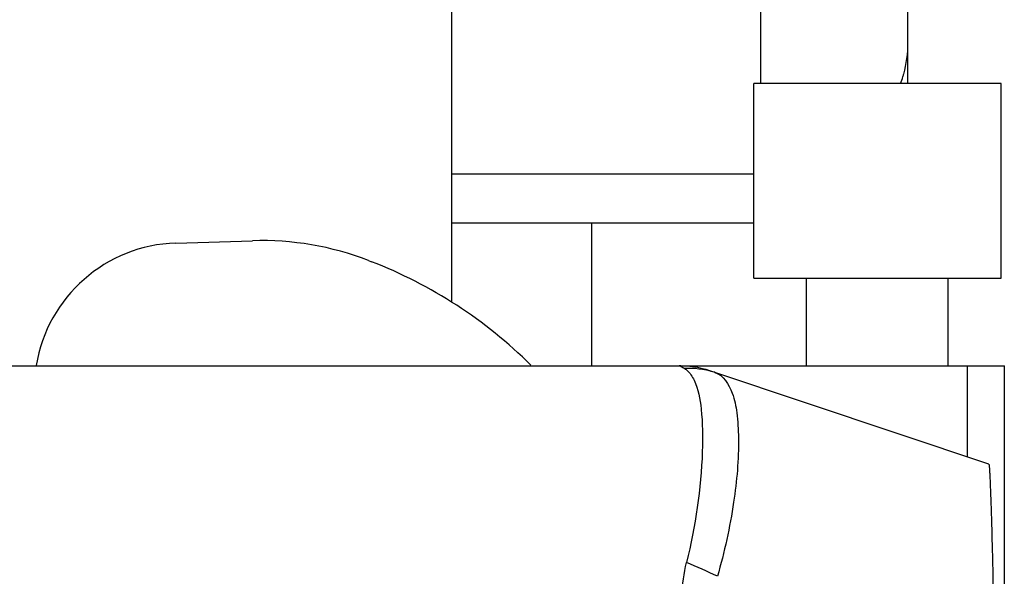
# Model space of a CAD drawing. Header units: millimetres. Extents: x 0 to 4000, y 0 to 3000.
# Tile 60 of 119: x 943 to 1044, y 1701 to 1758. Entities that reach past the tile are written whole.
import ezdxf

# ---------------------------------------------------------------- set-up
doc = ezdxf.new("R2010")
doc.units = ezdxf.units.MM
doc.header["$LTSCALE"] = 219.99956
doc.layers.get('0').update_dxf_attribs({"linetype": 'CONTINUOUS'})

msp = doc.modelspace()

# ---------------------------------------------------------------- linework, layer by layer
at = {"color": 7, "linetype": 'CONTINUOUS'}
for p, q in [((987.29, 1799.78), (987.29, 1729.27)), ((1034.15, 1752.55), (1034.15, 1765.87)), ((1043.7, 1751.78), (1018.33, 1751.78)), ((1018.33, 1731.78), (1018.33, 1751.78)), ((1043.7, 1731.78), (1043.7, 1751.78)), ((987.29, 1737.45), (1018.33, 1737.45)), ((1001.72, 1722.78), (1001.72, 1737.45)), ((959.02, 1735.38), (966.89, 1735.63)), ((978.79, 1733.59), (979.11, 1733.47)), ((1018.33, 1731.78), (1043.7, 1731.78)), ((1023.74, 1722.78), (1023.74, 1731.78)), ((1038.28, 1722.78), (1038.28, 1731.78)), ((758.1, 1722.78), (1044.04, 1722.78)), ((1013.7, 1722.31), (1013.45, 1722.39)), ((1013.91, 1722.25), (1013.7, 1722.31)), ((1013.91, 1722.25), (1014.21, 1722.15)), ((1014.33, 1722.11), (1014.21, 1722.15)), ((1042.45, 1712.68), (1014.33, 1722.11)), ((1044.04, 1698.28), (1044.04, 1722.78))]:
    msp.add_line(p, q, dxfattribs=at)
at = {"color": 9, "linetype": 'CONTINUOUS'}
for p, q in [((1019.05, 1751.78), (1019.05, 1780.97)), ((987.29, 1742.49), (1018.33, 1742.49)), ((1040.22, 1722.78), (1040.22, 1713.43))]:
    msp.add_line(p, q, dxfattribs=at)
at = {"color": 7, "linetype": 'CONTINUOUS'}
msp.add_lwpolyline([(1013.45, 1722.39), (1013.06, 1722.49), (1012.58, 1722.6), (1012.04, 1722.69), (1011.45, 1722.75), (1010.85, 1722.78), (1010.68, 1722.78)], dxfattribs=at)
at = {"color": 9, "linetype": 'CONTINUOUS'}
for centre, radius, start, end in [((1022, 1755.96), 12.15, 344.653, 359.9261), ((1021.83, 1756.01), 12.32, 339.812, 343.3106), ((1021.93, 1755.98), 12.22, 343.3158, 344.0164), ((1021.93, 1755.98), 12.22, 344.0164, 344.6584), ((987, 1644.01), 63.47, 64.2326, 67.3676)]:
    msp.add_arc(centre, radius, start, end, dxfattribs=at)
at = {"color": 7, "linetype": 'CONTINUOUS'}
for centre, radius, start, end in [((1019.05, 1752.55), 15.1, 357.0581, 360), ((959.49, 1720.39), 15, 91.8063, 170.7581), ((967.84, 1705.34), 30.3, 68.8138, 91.8063), ((961.94, 1689.18), 47.5, 45.1147, 68.8138)]:
    msp.add_arc(centre, radius, start, end, dxfattribs=at)
at = {"color": 9, "linetype": 'CONTINUOUS'}
for points, knots in [([(1011.14, 1722.54), (1011.08, 1722.57), (1010.92, 1722.64), (1010.78, 1722.78), (1010.68, 1722.78)], [0, 0, 0, 0, 0.417688, 1, 1, 1, 1]), ([(1011.14, 1722.54), (1011.25, 1722.48), (1011.71, 1722.17), (1012.02, 1721.69), (1012.2, 1721.31)], [0, 0, 0, 0, 0.226688, 1, 1, 1, 1]), ([(1014.33, 1722.11), (1015.2, 1721.82), (1016.21, 1720.2), (1016.64, 1717.8), (1016.87, 1714.02), (1016.34, 1708.37), (1015.32, 1703.66), (1014.59, 1701.17)], [0, 0, 0, 0, 0.127084, 0.222146, 0.341522, 0.643282, 1, 1, 1, 1]), ([(1012.2, 1721.31), (1012.64, 1720.39), (1013.07, 1717.9), (1013.13, 1711.61), (1012.34, 1706.32), (1011.42, 1702.59)], [0, 0, 0, 0, 0.160902, 0.391818, 1, 1, 1, 1])]:
    msp.add_open_spline(points, degree=3, knots=knots, dxfattribs=at)
for points in [[(1011.14, 1722.54), (1012.17, 1722.6), (1013.23, 1722.47), (1014.21, 1722.15)], [(1011, 1699.2), (1011, 1700.34), (1011.15, 1701.49), (1011.42, 1702.59)]]:
    msp.add_open_spline(points, degree=3, dxfattribs=at)
at = {"color": 7, "linetype": 'CONTINUOUS'}
msp.add_open_spline([(1042.45, 1712.68), (1042.47, 1712.68), (1042.46, 1712.55), (1042.51, 1712.38), (1042.52, 1712.02), (1042.56, 1711.33), (1042.61, 1710.15), (1042.67, 1708.41), (1042.74, 1706.28), (1042.82, 1702.85), (1042.88, 1700.15), (1042.92, 1698.28)], degree=3, knots=[0, 0, 0, 0, 0.005233, 0.019455, 0.042749, 0.075019, 0.165344, 0.287538, 0.437658, 0.61038, 1, 1, 1, 1], dxfattribs=at)

doc.saveas('drawing.dxf')
